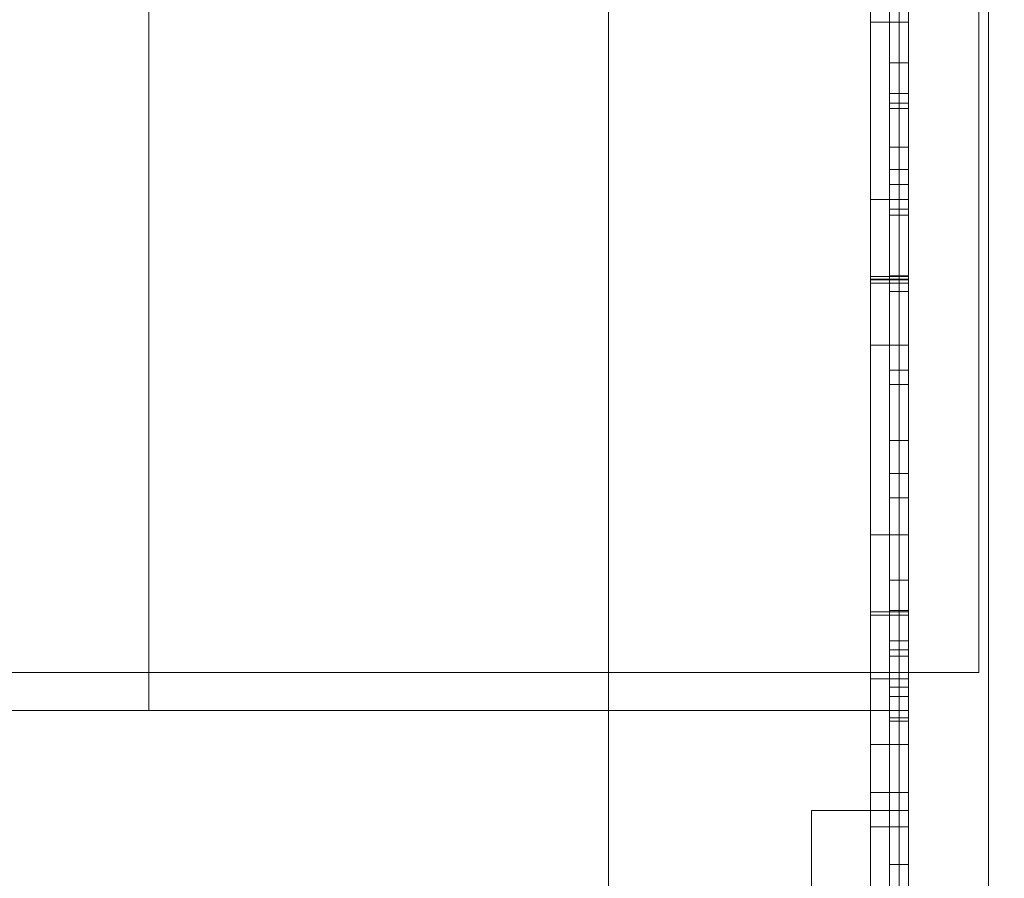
# Model space of a CAD drawing. Header units: inches. Extents: x 1 to 109, y 1 to 85.
# Tile 153 of 256: x 87.2737 to 87.3169, y 15.9326 to 15.9703. Entities that reach past the tile are written whole.
import ezdxf

# ---------------------------------------------------------------- set-up
doc = ezdxf.new("R2010")
doc.units = ezdxf.units.IN
doc.header["$MEASUREMENT"] = 0

msp = doc.modelspace()

# ---------------------------------------------------------------- linework, layer by layer
at = {"color": 7, "linetype": 'Continuous', "lineweight": 15, "ltscale": 5}
for p, q in [((87.316226, 21.519105), (87.316226, 15.477438)), ((87.312721, 17.831605), (87.312721, 14.831605)), ((87.316226, 15.477438), (87.316226, 16.537438)), ((87.312305, 15.458215), (87.312305, 16.395715)), ((87.312721, 15.458215), (87.312721, 16.395715)), ((87.312305, 15.454995), (87.312305, 16.392495)), ((87.312721, 15.454995), (87.312721, 16.392495)), ((87.299559, 15.926605), (87.299559, 16.319938)), ((87.316226, 16.319938), (87.316226, 15.926605)), ((87.315809, 16.308272), (87.315809, 15.941605)), ((87.312721, 15.564938), (87.312721, 16.064938)), ((87.279388, 16.056605), (87.279388, 15.939938)), ((87.312721, 15.939938), (87.312721, 16.056605)), ((87.312305, 16.055033), (87.312305, 15.809162)), ((87.312721, 16.055033), (87.312721, 15.809162)), ((87.312305, 16.053289), (87.312305, 15.812382)), ((87.312721, 16.053289), (87.312721, 15.812382)), ((87.311888, 16.052081), (87.311888, 15.927438)), ((87.312721, 16.052081), (87.312721, 15.927438)), ((87.311888, 15.927438), (87.311888, 16.048629)), ((87.312721, 15.927438), (87.312721, 16.048629)), ((87.311888, 16.002691), (87.311888, 15.968365)), ((87.312721, 16.002691), (87.312721, 15.968365)), ((87.311888, 15.964672), (87.311888, 15.999081)), ((87.312721, 15.964672), (87.312721, 15.999081)), ((87.311888, 15.981605), (87.311888, 15.958331)), ((87.312721, 15.981605), (87.312721, 15.958331)), ((87.311888, 15.954879), (87.311888, 15.973272)), ((87.312721, 15.954879), (87.312721, 15.973272)), ((87.311055, 15.97016), (87.312721, 15.97016)), ((87.311055, 15.96237), (87.311055, 15.97016)), ((87.312721, 15.96237), (87.312721, 15.97016)), ((87.311888, 15.968365), (87.312721, 15.968365)), ((87.311888, 15.968365), (87.311888, 15.963691)), ((87.312721, 15.968365), (87.312721, 15.963691)), ((87.311888, 15.967029), (87.311888, 15.961948)), ((87.311888, 15.942991), (87.311888, 15.967029)), ((87.311888, 15.967029), (87.312721, 15.967029)), ((87.312721, 15.967029), (87.312721, 15.961948)), ((87.312721, 15.942991), (87.312721, 15.967029)), ((87.311888, 15.966605), (87.311888, 15.863272)), ((87.311888, 15.966605), (87.312721, 15.966605)), ((87.311888, 15.966362), (87.312721, 15.966362)), ((87.311888, 15.944326), (87.311888, 15.966362)), ((87.312721, 15.863272), (87.312721, 15.966605)), ((87.312721, 15.944326), (87.312721, 15.966362)), ((87.311888, 15.964672), (87.312721, 15.964672)), ((87.311888, 15.963691), (87.311888, 15.964672)), ((87.312721, 15.963691), (87.312721, 15.964672)), ((87.311888, 15.963691), (87.312721, 15.963691)), ((87.311888, 15.963023), (87.312721, 15.963023)), ((87.311888, 15.963023), (87.311888, 15.959017)), ((87.312721, 15.963023), (87.312721, 15.959017)), ((87.311055, 15.96237), (87.312721, 15.96237)), ((87.311888, 15.961948), (87.311888, 15.954249)), ((87.311888, 15.961948), (87.312721, 15.961948)), ((87.311888, 15.961688), (87.312721, 15.961688)), ((87.311888, 15.961688), (87.311888, 15.944326)), ((87.312721, 15.961948), (87.312721, 15.954249)), ((87.312721, 15.961688), (87.312721, 15.944326)), ((87.311888, 15.959017), (87.312721, 15.959017)), ((87.311055, 15.958996), (87.312721, 15.958996)), ((87.311055, 15.958874), (87.312721, 15.958874)), ((87.311055, 15.958839), (87.312721, 15.958839)), ((87.311055, 15.958692), (87.312721, 15.958692)), ((87.311888, 15.958331), (87.312721, 15.958331)), ((87.311888, 15.958331), (87.311888, 15.927438)), ((87.312721, 15.958331), (87.312721, 15.927438)), ((87.311055, 15.955971), (87.311055, 15.94765)), ((87.311055, 15.938443), (87.311055, 15.955971)), ((87.311055, 15.955971), (87.312721, 15.955971)), ((87.312721, 15.938443), (87.312721, 15.955971)), ((87.312721, 15.955971), (87.312721, 15.94765)), ((87.311888, 15.927438), (87.311888, 15.954879)), ((87.311888, 15.954879), (87.312721, 15.954879)), ((87.312721, 15.927438), (87.312721, 15.954879)), ((87.311888, 15.954249), (87.311888, 15.930638)), ((87.311888, 15.954249), (87.312721, 15.954249)), ((87.312721, 15.954249), (87.312721, 15.930638)), ((87.311888, 15.951786), (87.311888, 15.942605)), ((87.311888, 15.933173), (87.311888, 15.951786)), ((87.311888, 15.951786), (87.312721, 15.951786)), ((87.312721, 15.951786), (87.312721, 15.942605)), ((87.312721, 15.933173), (87.312721, 15.951786)), ((87.311888, 15.950336), (87.312721, 15.950336)), ((87.311888, 15.950336), (87.311888, 15.949272)), ((87.311888, 15.945662), (87.311888, 15.950336)), ((87.312721, 15.950336), (87.312721, 15.949272)), ((87.312721, 15.945662), (87.312721, 15.950336)), ((87.311888, 15.949272), (87.312721, 15.949272)), ((87.311888, 15.949272), (87.311888, 15.914946)), ((87.312721, 15.949272), (87.312721, 15.914946)), ((87.311055, 15.94765), (87.311055, 15.944277)), ((87.311055, 15.94765), (87.312721, 15.94765)), ((87.312721, 15.94765), (87.312721, 15.944277)), ((87.311888, 15.945662), (87.312721, 15.945662)), ((87.311888, 15.911253), (87.311888, 15.945662)), ((87.312721, 15.911253), (87.312721, 15.945662)), ((87.311888, 15.944326), (87.312721, 15.944326)), ((87.311055, 15.944277), (87.311055, 15.925366)), ((87.311055, 15.944277), (87.312721, 15.944277)), ((87.311055, 15.944128), (87.312721, 15.944128)), ((87.312721, 15.944277), (87.312721, 15.925366)), ((87.311888, 15.942323), (87.311888, 15.942991)), ((87.311888, 15.942991), (87.312721, 15.942991)), ((87.311888, 15.942605), (87.311888, 15.933173)), ((87.311888, 15.942605), (87.312721, 15.942605)), ((87.312721, 15.942323), (87.312721, 15.942991)), ((87.312721, 15.942605), (87.312721, 15.933173)), ((87.311888, 15.917617), (87.311888, 15.942323)), ((87.311888, 15.942323), (87.312721, 15.942323)), ((87.312721, 15.917617), (87.312721, 15.942323)), ((87.315809, 15.941605), (86.949142, 15.941605)), ((87.311055, 15.941329), (87.311055, 15.934826)), ((87.311055, 15.928322), (87.311055, 15.941329)), ((87.311055, 15.941329), (87.312721, 15.941329)), ((87.312721, 15.928322), (87.312721, 15.941329)), ((87.312721, 15.941329), (87.312721, 15.934826)), ((87.311888, 15.940967), (87.312721, 15.940967)), ((87.311888, 15.94056), (87.312721, 15.94056)), ((87.312721, 15.939938), (87.187721, 15.939938)), ((87.271055, 15.939938), (87.279388, 15.939938)), ((87.279388, 15.939938), (87.312721, 15.939938)), ((87.311888, 15.939621), (87.312721, 15.939621)), ((87.312721, 15.939938), (87.312721, 15.889938)), ((87.311888, 15.939465), (87.312721, 15.939465)), ((87.311055, 15.931218), (87.311055, 15.938443)), ((87.311055, 15.938443), (87.312721, 15.938443)), ((87.312721, 15.931218), (87.312721, 15.938443)), ((87.311055, 15.936338), (87.312721, 15.936338)), ((87.308456, 15.935547), (87.312721, 15.935547)), ((87.308456, 15.926434), (87.308456, 15.935547)), ((87.312721, 15.926434), (87.312721, 15.935547)), ((87.311055, 15.934826), (87.311055, 15.928322)), ((87.311055, 15.934826), (87.312721, 15.934826)), ((87.312721, 15.934826), (87.312721, 15.928322)), ((87.311888, 15.933173), (87.312721, 15.933173))]:
    msp.add_line(p, q, dxfattribs=at)
at = {"color": 7, "linetype": 'Continuous', "lineweight": 15, "ltscale": 25}
for radius, start, end in [(0.989583, 183.137758, 356.862242), (0.989583, 183.137758, 356.862242), (0.98375, 183.156383, 356.843617), (0.98375, 183.156383, 356.843617)]:
    msp.add_arc((87.153559, 16.664772), radius, start, end, dxfattribs=at)
at = {"color": 7, "linetype": 'Continuous', "lineweight": 15, "ltscale": 5}
for points, knots in [([(87.311055, 15.958996), (87.311055, 15.959271), (87.311055, 15.959822), (87.311055, 15.960649), (87.311055, 15.961472), (87.311055, 15.962294), (87.311055, 15.96311), (87.311055, 15.963921), (87.311055, 15.964728), (87.311055, 15.96554), (87.311055, 15.966354), (87.311055, 15.967173), (87.311055, 15.967984), (87.311055, 15.96878), (87.311055, 15.969566), (87.311055, 15.97034), (87.311055, 15.971095), (87.311055, 15.971838), (87.311055, 15.972568), (87.311055, 15.973275), (87.311055, 15.973963), (87.311055, 15.974622), (87.311055, 15.975251), (87.311055, 15.975848), (87.311055, 15.976423), (87.311055, 15.976976), (87.311055, 15.977335), (87.311055, 15.977515)], [0, 0, 0, 0, 0.0392029, 0.0783941, 0.117597, 0.1568028, 0.195997, 0.2351967, 0.2744046, 0.3135984, 0.3546629, 0.3957377, 0.4367984, 0.4778627, 0.5189372, 0.5599998, 0.6010625, 0.642137, 0.6832001, 0.7242644, 0.7653354, 0.8064003, 0.8451207, 0.8838417, 0.9225637, 0.9612796, 1, 1, 1, 1]), ([(87.311055, 15.977341), (87.311055, 15.977117), (87.311055, 15.976668), (87.311055, 15.975989), (87.311055, 15.975297), (87.311055, 15.974586), (87.311055, 15.973859), (87.311055, 15.973121), (87.311055, 15.972388), (87.311055, 15.971657), (87.311055, 15.970931), (87.311055, 15.97019), (87.311055, 15.969434), (87.311055, 15.96866), (87.311055, 15.96787), (87.311055, 15.967066), (87.311055, 15.96625), (87.311055, 15.965425), (87.311055, 15.96459), (87.311055, 15.963749), (87.311055, 15.962919), (87.311055, 15.962101), (87.311055, 15.961296), (87.311055, 15.96049), (87.311055, 15.959682), (87.311055, 15.959144), (87.311055, 15.958874)], [0, 0, 0, 0, 0.044798, 0.089597, 0.134398, 0.179194, 0.223995, 0.268796, 0.313595, 0.354662, 0.395728, 0.436798, 0.477864, 0.518931, 0.559999, 0.601066, 0.642133, 0.683201, 0.724266, 0.765335, 0.806402, 0.845118, 0.883843, 0.922564, 0.961277, 1, 1, 1, 1]), ([(87.312721, 15.958996), (87.312721, 15.959271), (87.312721, 15.959822), (87.312721, 15.960649), (87.312721, 15.961472), (87.312721, 15.962294), (87.312721, 15.96311), (87.312721, 15.963921), (87.312721, 15.964728), (87.312721, 15.96554), (87.312721, 15.966354), (87.312721, 15.967173), (87.312721, 15.967984), (87.312721, 15.96878), (87.312721, 15.969566), (87.312721, 15.97034), (87.312721, 15.971095), (87.312721, 15.971838), (87.312721, 15.972568), (87.312721, 15.973275), (87.312721, 15.973963), (87.312721, 15.974622), (87.312721, 15.975251), (87.312721, 15.975848), (87.312721, 15.976423), (87.312721, 15.976976), (87.312721, 15.977335), (87.312721, 15.977515)], [0, 0, 0, 0, 0.0392029, 0.0783941, 0.117597, 0.1568028, 0.195997, 0.2351967, 0.2744046, 0.3135984, 0.3546629, 0.3957377, 0.4367984, 0.4778627, 0.5189372, 0.5599998, 0.6010625, 0.642137, 0.6832001, 0.7242644, 0.7653354, 0.8064003, 0.8451207, 0.8838417, 0.9225637, 0.9612796, 1, 1, 1, 1]), ([(87.312721, 15.977341), (87.312721, 15.977117), (87.312721, 15.976668), (87.312721, 15.975989), (87.312721, 15.975297), (87.312721, 15.974586), (87.312721, 15.973859), (87.312721, 15.973121), (87.312721, 15.972388), (87.312721, 15.971657), (87.312721, 15.970931), (87.312721, 15.97019), (87.312721, 15.969434), (87.312721, 15.96866), (87.312721, 15.96787), (87.312721, 15.967066), (87.312721, 15.96625), (87.312721, 15.965425), (87.312721, 15.96459), (87.312721, 15.963749), (87.312721, 15.962919), (87.312721, 15.962101), (87.312721, 15.961296), (87.312721, 15.96049), (87.312721, 15.959682), (87.312721, 15.959144), (87.312721, 15.958874)], [0, 0, 0, 0, 0.044798, 0.089597, 0.134398, 0.179194, 0.223995, 0.268796, 0.313595, 0.354662, 0.395728, 0.436798, 0.477864, 0.518931, 0.559999, 0.601066, 0.642133, 0.683201, 0.724266, 0.765335, 0.806402, 0.845118, 0.883843, 0.922564, 0.961277, 1, 1, 1, 1]), ([(87.311055, 15.976585), (87.311055, 15.97636), (87.311055, 15.97591), (87.311055, 15.975236), (87.311055, 15.974564), (87.311055, 15.973895), (87.311055, 15.97323), (87.311055, 15.972572), (87.311055, 15.971939), (87.311055, 15.971334), (87.311055, 15.970756), (87.311055, 15.970189), (87.311055, 15.969634), (87.311055, 15.969093), (87.311055, 15.968565), (87.311055, 15.96805), (87.311055, 15.967555), (87.311055, 15.967078), (87.311055, 15.966613), (87.311055, 15.966166), (87.311055, 15.965752), (87.311055, 15.965367), (87.311055, 15.965012), (87.311055, 15.964681), (87.311055, 15.964376), (87.311055, 15.964105), (87.311055, 15.963866), (87.311055, 15.963661), (87.311055, 15.963482), (87.311055, 15.963325), (87.311055, 15.963189), (87.311055, 15.963066), (87.311055, 15.962946), (87.311055, 15.962836), (87.311055, 15.962736), (87.311055, 15.962645), (87.311055, 15.962557), (87.311055, 15.962485), (87.311055, 15.962431), (87.311055, 15.962398), (87.311055, 15.96238), (87.311055, 15.962373), (87.311055, 15.96237)], [0, 0, 0, 0, 0.025091, 0.050171, 0.07526, 0.100352, 0.125437, 0.150526, 0.175616, 0.198614, 0.221612, 0.244611, 0.267609, 0.290605, 0.313605, 0.336606, 0.359597, 0.382598, 0.405597, 0.428591, 0.45159, 0.473274, 0.494958, 0.516642, 0.538325, 0.560011, 0.579724, 0.599438, 0.619153, 0.638865, 0.65858, 0.678294, 0.698006, 0.725106, 0.752211, 0.779316, 0.806416, 0.845132, 0.883851, 0.922568, 0.961284, 1, 1, 1, 1]), ([(87.311055, 15.97016), (87.311055, 15.97016), (87.311055, 15.97016), (87.311055, 15.970181), (87.311055, 15.970214), (87.311055, 15.97025), (87.311055, 15.970319), (87.311055, 15.970411), (87.311055, 15.970497), (87.311055, 15.9706), (87.311055, 15.970732), (87.311055, 15.970882), (87.311055, 15.971045), (87.311055, 15.971217), (87.311055, 15.97141), (87.311055, 15.97163), (87.311055, 15.971872), (87.311055, 15.972143), (87.311055, 15.972433), (87.311055, 15.972741), (87.311055, 15.973063), (87.311055, 15.973395), (87.311055, 15.973738), (87.311055, 15.974095), (87.311055, 15.974466), (87.311055, 15.974849), (87.311055, 15.975237), (87.311055, 15.975627), (87.311055, 15.976019), (87.311055, 15.976281), (87.311055, 15.976411)], [0, 0, 0, 0, 0.052249, 0.104488, 0.156738, 0.208982, 0.261227, 0.313475, 0.347958, 0.382441, 0.41692, 0.451434, 0.478561, 0.505658, 0.532761, 0.559897, 0.59073, 0.621524, 0.652316, 0.683138, 0.71396, 0.744767, 0.775573, 0.806385, 0.838662, 0.87094, 0.90322, 0.935477, 0.967729, 1, 1, 1, 1]), ([(87.312721, 15.976585), (87.312721, 15.97636), (87.312721, 15.97591), (87.312721, 15.975236), (87.312721, 15.974564), (87.312721, 15.973895), (87.312721, 15.97323), (87.312721, 15.972572), (87.312721, 15.971939), (87.312721, 15.971334), (87.312721, 15.970756), (87.312721, 15.970189), (87.312721, 15.969634), (87.312721, 15.969093), (87.312721, 15.968565), (87.312721, 15.96805), (87.312721, 15.967555), (87.312721, 15.967078), (87.312721, 15.966613), (87.312721, 15.966166), (87.312721, 15.965752), (87.312721, 15.965367), (87.312721, 15.965012), (87.312721, 15.964681), (87.312721, 15.964376), (87.312721, 15.964105), (87.312721, 15.963866), (87.312721, 15.963661), (87.312721, 15.963482), (87.312721, 15.963325), (87.312721, 15.963189), (87.312721, 15.963066), (87.312721, 15.962946), (87.312721, 15.962836), (87.312721, 15.962736), (87.312721, 15.962645), (87.312721, 15.962557), (87.312721, 15.962485), (87.312721, 15.962431), (87.312721, 15.962398), (87.312721, 15.96238), (87.312721, 15.962373), (87.312721, 15.96237)], [0, 0, 0, 0, 0.025091, 0.050171, 0.07526, 0.100352, 0.125437, 0.150526, 0.175616, 0.198614, 0.221612, 0.244611, 0.267609, 0.290605, 0.313605, 0.336606, 0.359597, 0.382598, 0.405597, 0.428591, 0.45159, 0.473274, 0.494958, 0.516642, 0.538325, 0.560011, 0.579724, 0.599438, 0.619153, 0.638865, 0.65858, 0.678294, 0.698006, 0.725106, 0.752211, 0.779316, 0.806416, 0.845132, 0.883851, 0.922568, 0.961284, 1, 1, 1, 1]), ([(87.312721, 15.97016), (87.312721, 15.97016), (87.312721, 15.97016), (87.312721, 15.970181), (87.312721, 15.970214), (87.312721, 15.97025), (87.312721, 15.970319), (87.312721, 15.970411), (87.312721, 15.970497), (87.312721, 15.9706), (87.312721, 15.970732), (87.312721, 15.970882), (87.312721, 15.971045), (87.312721, 15.971217), (87.312721, 15.97141), (87.312721, 15.97163), (87.312721, 15.971872), (87.312721, 15.972143), (87.312721, 15.972433), (87.312721, 15.972741), (87.312721, 15.973063), (87.312721, 15.973395), (87.312721, 15.973738), (87.312721, 15.974095), (87.312721, 15.974466), (87.312721, 15.974849), (87.312721, 15.975237), (87.312721, 15.975627), (87.312721, 15.976019), (87.312721, 15.976281), (87.312721, 15.976411)], [0, 0, 0, 0, 0.052249, 0.104488, 0.156738, 0.208982, 0.261227, 0.313475, 0.347958, 0.382441, 0.41692, 0.451434, 0.478561, 0.505658, 0.532761, 0.559897, 0.59073, 0.621524, 0.652316, 0.683138, 0.71396, 0.744767, 0.775573, 0.806385, 0.838662, 0.87094, 0.90322, 0.935477, 0.967729, 1, 1, 1, 1]), ([(87.311055, 15.971803), (87.311055, 15.971621), (87.311055, 15.971258), (87.311055, 15.970705), (87.311055, 15.970136), (87.311055, 15.969547), (87.311055, 15.968937), (87.311055, 15.968319), (87.311055, 15.967695), (87.311055, 15.96707), (87.311055, 15.966431), (87.311055, 15.965778), (87.311055, 15.965108), (87.311055, 15.964424), (87.311055, 15.963728), (87.311055, 15.963021), (87.311055, 15.962306), (87.311055, 15.961586), (87.311055, 15.960865), (87.311055, 15.960142), (87.311055, 15.959417), (87.311055, 15.958934), (87.311055, 15.958692)], [0, 0, 0, 0, 0.052265, 0.104514, 0.156762, 0.209033, 0.261303, 0.313563, 0.36284, 0.412131, 0.461421, 0.510695, 0.559969, 0.609257, 0.658546, 0.707825, 0.757111, 0.80642, 0.854831, 0.903199, 0.951578, 1, 1, 1, 1]), ([(87.311055, 15.958839), (87.311055, 15.959062), (87.311055, 15.959506), (87.311055, 15.960172), (87.311055, 15.960836), (87.311055, 15.961497), (87.311055, 15.962153), (87.311055, 15.962803), (87.311055, 15.963429), (87.311055, 15.964028), (87.311055, 15.964602), (87.311055, 15.965165), (87.311055, 15.965719), (87.311055, 15.966258), (87.311055, 15.96684), (87.311055, 15.967471), (87.311055, 15.968138), (87.311055, 15.968788), (87.311055, 15.96942), (87.311055, 15.970032), (87.311055, 15.970636), (87.311055, 15.971226), (87.311055, 15.97161), (87.311055, 15.971803)], [0, 0, 0, 0, 0.044819, 0.089611, 0.13439, 0.179197, 0.224023, 0.268843, 0.31365, 0.354723, 0.395801, 0.43688, 0.477952, 0.519006, 0.560071, 0.615065, 0.670051, 0.725048, 0.780035, 0.835028, 0.890022, 0.945007, 1, 1, 1, 1]), ([(87.312721, 15.958839), (87.312721, 15.959062), (87.312721, 15.959506), (87.312721, 15.960172), (87.312721, 15.960836), (87.312721, 15.961497), (87.312721, 15.962153), (87.312721, 15.962803), (87.312721, 15.963429), (87.312721, 15.964028), (87.312721, 15.964602), (87.312721, 15.965165), (87.312721, 15.965719), (87.312721, 15.966258), (87.312721, 15.96684), (87.312721, 15.967471), (87.312721, 15.968138), (87.312721, 15.968788), (87.312721, 15.96942), (87.312721, 15.970032), (87.312721, 15.970636), (87.312721, 15.971226), (87.312721, 15.97161), (87.312721, 15.971803)], [0, 0, 0, 0, 0.044819, 0.089611, 0.13439, 0.179197, 0.224023, 0.268843, 0.31365, 0.354723, 0.395801, 0.43688, 0.477952, 0.519006, 0.560071, 0.615065, 0.670051, 0.725048, 0.780035, 0.835028, 0.890022, 0.945007, 1, 1, 1, 1]), ([(87.312721, 15.971803), (87.312721, 15.971621), (87.312721, 15.971258), (87.312721, 15.970705), (87.312721, 15.970136), (87.312721, 15.969547), (87.312721, 15.968937), (87.312721, 15.968319), (87.312721, 15.967695), (87.312721, 15.96707), (87.312721, 15.966431), (87.312721, 15.965778), (87.312721, 15.965108), (87.312721, 15.964424), (87.312721, 15.963728), (87.312721, 15.963021), (87.312721, 15.962306), (87.312721, 15.961586), (87.312721, 15.960865), (87.312721, 15.960142), (87.312721, 15.959417), (87.312721, 15.958934), (87.312721, 15.958692)], [0, 0, 0, 0, 0.052265, 0.104514, 0.156762, 0.209033, 0.261303, 0.313563, 0.36284, 0.412131, 0.461421, 0.510695, 0.559969, 0.609257, 0.658546, 0.707825, 0.757111, 0.80642, 0.854831, 0.903199, 0.951578, 1, 1, 1, 1]), ([(87.311888, 15.966362), (87.311888, 15.966353), (87.311888, 15.966335), (87.311888, 15.966295), (87.311888, 15.96623), (87.311888, 15.966127), (87.311888, 15.96599), (87.311888, 15.965818), (87.311888, 15.96562), (87.311888, 15.965396), (87.311888, 15.965149), (87.311888, 15.964871), (87.311888, 15.96456), (87.311888, 15.964214), (87.311888, 15.963835), (87.311888, 15.963421), (87.311888, 15.962973), (87.311888, 15.962489), (87.311888, 15.961969), (87.311888, 15.961415), (87.311888, 15.960842), (87.311888, 15.960253), (87.311888, 15.959651), (87.311888, 15.959021), (87.311888, 15.958364), (87.311888, 15.957669), (87.311888, 15.956937), (87.311888, 15.956166), (87.311888, 15.955371), (87.311888, 15.954553), (87.311888, 15.953713), (87.311888, 15.952869), (87.311888, 15.952025), (87.311888, 15.951184), (87.311888, 15.950331), (87.311888, 15.949467), (87.311888, 15.948559), (87.311888, 15.947609), (87.311888, 15.946615), (87.311888, 15.945615), (87.311888, 15.944609), (87.311888, 15.9436), (87.311888, 15.942588), (87.311888, 15.941574), (87.311888, 15.940898), (87.311888, 15.94056)], [0, 0, 0, 0, 0.0250892, 0.0501701, 0.0752453, 0.1003285, 0.1254188, 0.1505091, 0.1755953, 0.1985901, 0.2215876, 0.2445854, 0.2675816, 0.2905785, 0.313577, 0.336578, 0.3595796, 0.3825771, 0.4055718, 0.4285702, 0.4515732, 0.473261, 0.4949441, 0.516625, 0.5383088, 0.5599962, 0.5829983, 0.6059972, 0.6289943, 0.6519938, 0.6749944, 0.6979934, 0.719678, 0.7413635, 0.7630486, 0.784733, 0.806416, 0.8306137, 0.8548142, 0.8790184, 0.9032216, 0.9274177, 0.9516052, 0.9757982, 1, 1, 1, 1]), ([(87.312721, 15.966362), (87.312721, 15.966353), (87.312721, 15.966335), (87.312721, 15.966295), (87.312721, 15.96623), (87.312721, 15.966127), (87.312721, 15.96599), (87.312721, 15.965818), (87.312721, 15.96562), (87.312721, 15.965396), (87.312721, 15.965149), (87.312721, 15.964871), (87.312721, 15.96456), (87.312721, 15.964214), (87.312721, 15.963835), (87.312721, 15.963421), (87.312721, 15.962973), (87.312721, 15.962489), (87.312721, 15.961969), (87.312721, 15.961415), (87.312721, 15.960842), (87.312721, 15.960253), (87.312721, 15.959651), (87.312721, 15.959021), (87.312721, 15.958364), (87.312721, 15.957669), (87.312721, 15.956937), (87.312721, 15.956166), (87.312721, 15.955371), (87.312721, 15.954553), (87.312721, 15.953713), (87.312721, 15.952869), (87.312721, 15.952025), (87.312721, 15.951184), (87.312721, 15.950331), (87.312721, 15.949467), (87.312721, 15.948559), (87.312721, 15.947609), (87.312721, 15.946615), (87.312721, 15.945615), (87.312721, 15.944609), (87.312721, 15.9436), (87.312721, 15.942588), (87.312721, 15.941574), (87.312721, 15.940898), (87.312721, 15.94056)], [0, 0, 0, 0, 0.0250892, 0.0501701, 0.0752453, 0.1003285, 0.1254188, 0.1505091, 0.1755953, 0.1985901, 0.2215876, 0.2445854, 0.2675816, 0.2905785, 0.313577, 0.336578, 0.3595796, 0.3825771, 0.4055718, 0.4285702, 0.4515732, 0.473261, 0.4949441, 0.516625, 0.5383088, 0.5599962, 0.5829983, 0.6059972, 0.6289943, 0.6519938, 0.6749944, 0.6979934, 0.719678, 0.7413635, 0.7630486, 0.784733, 0.806416, 0.8306137, 0.8548142, 0.8790184, 0.9032216, 0.9274177, 0.9516052, 0.9757982, 1, 1, 1, 1]), ([(87.311888, 15.939621), (87.311888, 15.940013), (87.311888, 15.940797), (87.311888, 15.941972), (87.311888, 15.943144), (87.311888, 15.944312), (87.311888, 15.945474), (87.311888, 15.946627), (87.311888, 15.947737), (87.311888, 15.948806), (87.311888, 15.949834), (87.311888, 15.950849), (87.311888, 15.951846), (87.311888, 15.95283), (87.311888, 15.953798), (87.311888, 15.954749), (87.311888, 15.95568), (87.311888, 15.956592), (87.311888, 15.957485), (87.311888, 15.958363), (87.311888, 15.959271), (87.311888, 15.960202), (87.311888, 15.961169), (87.311888, 15.962109), (87.311888, 15.962718), (87.311888, 15.963023)], [0, 0, 0, 0, 0.044801, 0.089596, 0.134398, 0.179197, 0.223999, 0.268797, 0.313598, 0.354664, 0.395733, 0.436798, 0.477867, 0.518934, 0.560001, 0.601068, 0.642136, 0.683202, 0.72427, 0.765339, 0.806402, 0.854803, 0.903207, 0.951598, 1, 1, 1, 1]), ([(87.312721, 15.939621), (87.312721, 15.940013), (87.312721, 15.940797), (87.312721, 15.941972), (87.312721, 15.943144), (87.312721, 15.944312), (87.312721, 15.945474), (87.312721, 15.946627), (87.312721, 15.947737), (87.312721, 15.948806), (87.312721, 15.949834), (87.312721, 15.950849), (87.312721, 15.951846), (87.312721, 15.95283), (87.312721, 15.953798), (87.312721, 15.954749), (87.312721, 15.95568), (87.312721, 15.956592), (87.312721, 15.957485), (87.312721, 15.958363), (87.312721, 15.959271), (87.312721, 15.960202), (87.312721, 15.961169), (87.312721, 15.962109), (87.312721, 15.962718), (87.312721, 15.963023)], [0, 0, 0, 0, 0.044801, 0.089596, 0.134398, 0.179197, 0.223999, 0.268797, 0.313598, 0.354664, 0.395733, 0.436798, 0.477867, 0.518934, 0.560001, 0.601068, 0.642136, 0.683202, 0.72427, 0.765339, 0.806402, 0.854803, 0.903207, 0.951598, 1, 1, 1, 1]), ([(87.311888, 15.940967), (87.311888, 15.941303), (87.311888, 15.941974), (87.311888, 15.942981), (87.311888, 15.943984), (87.311888, 15.944983), (87.311888, 15.945972), (87.311888, 15.946946), (87.311888, 15.947904), (87.311888, 15.948849), (87.311888, 15.949786), (87.311888, 15.950713), (87.311888, 15.951628), (87.311888, 15.952516), (87.311888, 15.953379), (87.311888, 15.954216), (87.311888, 15.955026), (87.311888, 15.955747), (87.311888, 15.956386), (87.311888, 15.956949), (87.311888, 15.957488), (87.311888, 15.958), (87.311888, 15.958481), (87.311888, 15.958933), (87.311888, 15.959353), (87.311888, 15.95974), (87.311888, 15.960096), (87.311888, 15.960422), (87.311888, 15.960718), (87.311888, 15.960981), (87.311888, 15.961209), (87.311888, 15.961399), (87.311888, 15.961552), (87.311888, 15.961642), (87.311888, 15.961688)], [0, 0, 0, 0, 0.035126, 0.070235, 0.105349, 0.140478, 0.175603, 0.210093, 0.244588, 0.279085, 0.313579, 0.348781, 0.383981, 0.419176, 0.454378, 0.489581, 0.524777, 0.559976, 0.587576, 0.615176, 0.642772, 0.670368, 0.697969, 0.725078, 0.752183, 0.779287, 0.806395, 0.834055, 0.861712, 0.889375, 0.91704, 0.94469, 0.972337, 1, 1, 1, 1]), ([(87.312721, 15.940967), (87.312721, 15.941303), (87.312721, 15.941974), (87.312721, 15.942981), (87.312721, 15.943984), (87.312721, 15.944983), (87.312721, 15.945972), (87.312721, 15.946946), (87.312721, 15.947904), (87.312721, 15.948849), (87.312721, 15.949786), (87.312721, 15.950713), (87.312721, 15.951628), (87.312721, 15.952516), (87.312721, 15.953379), (87.312721, 15.954216), (87.312721, 15.955026), (87.312721, 15.955747), (87.312721, 15.956386), (87.312721, 15.956949), (87.312721, 15.957488), (87.312721, 15.958), (87.312721, 15.958481), (87.312721, 15.958933), (87.312721, 15.959353), (87.312721, 15.95974), (87.312721, 15.960096), (87.312721, 15.960422), (87.312721, 15.960718), (87.312721, 15.960981), (87.312721, 15.961209), (87.312721, 15.961399), (87.312721, 15.961552), (87.312721, 15.961642), (87.312721, 15.961688)], [0, 0, 0, 0, 0.035126, 0.070235, 0.105349, 0.140478, 0.175603, 0.210093, 0.244588, 0.279085, 0.313579, 0.348781, 0.383981, 0.419176, 0.454378, 0.489581, 0.524777, 0.559976, 0.587576, 0.615176, 0.642772, 0.670368, 0.697969, 0.725078, 0.752183, 0.779287, 0.806395, 0.834055, 0.861712, 0.889375, 0.91704, 0.94469, 0.972337, 1, 1, 1, 1]), ([(87.311888, 15.959017), (87.311888, 15.958778), (87.311888, 15.958301), (87.311888, 15.957578), (87.311888, 15.956838), (87.311888, 15.956075), (87.311888, 15.95529), (87.311888, 15.954485), (87.311888, 15.953637), (87.311888, 15.952741), (87.311888, 15.951798), (87.311888, 15.950834), (87.311888, 15.949854), (87.311888, 15.948859), (87.311888, 15.94785), (87.311888, 15.946827), (87.311888, 15.945791), (87.311888, 15.944744), (87.311888, 15.943762), (87.311888, 15.942849), (87.311888, 15.942007), (87.311888, 15.941161), (87.311888, 15.940313), (87.311888, 15.939748), (87.311888, 15.939465)], [0, 0, 0, 0, 0.044811, 0.089603, 0.134376, 0.179162, 0.223969, 0.268786, 0.313597, 0.362876, 0.412147, 0.461422, 0.510707, 0.559997, 0.609278, 0.658548, 0.707816, 0.757103, 0.806417, 0.845153, 0.883856, 0.922542, 0.961256, 1, 1, 1, 1]), ([(87.312721, 15.959017), (87.312721, 15.958778), (87.312721, 15.958301), (87.312721, 15.957578), (87.312721, 15.956838), (87.312721, 15.956075), (87.312721, 15.95529), (87.312721, 15.954485), (87.312721, 15.953637), (87.312721, 15.952741), (87.312721, 15.951798), (87.312721, 15.950834), (87.312721, 15.949854), (87.312721, 15.948859), (87.312721, 15.94785), (87.312721, 15.946827), (87.312721, 15.945791), (87.312721, 15.944744), (87.312721, 15.943762), (87.312721, 15.942849), (87.312721, 15.942007), (87.312721, 15.941161), (87.312721, 15.940313), (87.312721, 15.939748), (87.312721, 15.939465)], [0, 0, 0, 0, 0.044811, 0.089603, 0.134376, 0.179162, 0.223969, 0.268786, 0.313597, 0.362876, 0.412147, 0.461422, 0.510707, 0.559997, 0.609278, 0.658548, 0.707816, 0.757103, 0.806417, 0.845153, 0.883856, 0.922542, 0.961256, 1, 1, 1, 1]), ([(87.311055, 15.936338), (87.311055, 15.936342), (87.311055, 15.93635), (87.311055, 15.936386), (87.311055, 15.936465), (87.311055, 15.936568), (87.311055, 15.936697), (87.311055, 15.93687), (87.311055, 15.937073), (87.311055, 15.937295), (87.311055, 15.937539), (87.311055, 15.937815), (87.311055, 15.938123), (87.311055, 15.938461), (87.311055, 15.938826), (87.311055, 15.939217), (87.311055, 15.939637), (87.311055, 15.940087), (87.311055, 15.940566), (87.311055, 15.941068), (87.311055, 15.941584), (87.311055, 15.942116), (87.311055, 15.942659), (87.311055, 15.943222), (87.311055, 15.943803), (87.311055, 15.944416), (87.311055, 15.945057), (87.311055, 15.945726), (87.311055, 15.946413), (87.311055, 15.947115), (87.311055, 15.947832), (87.311055, 15.948547), (87.311055, 15.949259), (87.311055, 15.949968), (87.311055, 15.950688), (87.311055, 15.951418), (87.311055, 15.952156), (87.311055, 15.952902), (87.311055, 15.953657), (87.311055, 15.954417), (87.311055, 15.955181), (87.311055, 15.955946), (87.311055, 15.956709), (87.311055, 15.95747), (87.311055, 15.958233), (87.311055, 15.958741), (87.311055, 15.958996)], [0, 0, 0, 0, 0.025092, 0.05017, 0.075256, 0.100352, 0.125437, 0.15052, 0.175612, 0.19861, 0.221605, 0.244604, 0.267601, 0.290599, 0.313597, 0.336594, 0.359592, 0.382589, 0.405586, 0.428586, 0.451583, 0.473265, 0.49495, 0.516635, 0.538317, 0.559999, 0.582998, 0.605995, 0.628991, 0.651989, 0.674987, 0.697983, 0.719667, 0.74135, 0.763032, 0.784716, 0.806402, 0.828085, 0.849766, 0.871451, 0.893136, 0.914818, 0.936115, 0.957411, 0.978704, 1, 1, 1, 1]), ([(87.311055, 15.958874), (87.311055, 15.958573), (87.311055, 15.95797), (87.311055, 15.957067), (87.311055, 15.956164), (87.311055, 15.955265), (87.311055, 15.954371), (87.311055, 15.953481), (87.311055, 15.952624), (87.311055, 15.951799), (87.311055, 15.951008), (87.311055, 15.950226), (87.311055, 15.949455), (87.311055, 15.948698), (87.311055, 15.947954), (87.311055, 15.947226), (87.311055, 15.946515), (87.311055, 15.945821), (87.311055, 15.945147), (87.311055, 15.944492), (87.311055, 15.94387), (87.311055, 15.943279), (87.311055, 15.942719), (87.311055, 15.942178), (87.311055, 15.941657), (87.311055, 15.941147), (87.311055, 15.940648), (87.311055, 15.940165), (87.311055, 15.939712), (87.311055, 15.93929), (87.311055, 15.938898), (87.311055, 15.938539), (87.311055, 15.938213), (87.311055, 15.937918), (87.311055, 15.937649), (87.311055, 15.937407), (87.311055, 15.937172), (87.311055, 15.936955), (87.311055, 15.936761), (87.311055, 15.936602), (87.311055, 15.93649), (87.311055, 15.936419), (87.311055, 15.936378), (87.311055, 15.936354), (87.311055, 15.936343), (87.311055, 15.936338)], [0, 0, 0, 0, 0.02509, 0.05017, 0.075245, 0.100331, 0.125424, 0.150516, 0.175604, 0.1986, 0.221597, 0.244596, 0.267595, 0.290594, 0.313592, 0.336591, 0.35959, 0.382589, 0.405587, 0.428586, 0.451585, 0.473269, 0.494953, 0.516635, 0.538318, 0.560004, 0.583006, 0.606005, 0.628999, 0.651996, 0.674998, 0.697999, 0.719682, 0.741364, 0.763048, 0.784733, 0.806415, 0.833515, 0.860621, 0.887732, 0.914837, 0.936124, 0.957408, 0.9787, 1, 1, 1, 1]), ([(87.311055, 15.944128), (87.311055, 15.944131), (87.311055, 15.944136), (87.311055, 15.944166), (87.311055, 15.94423), (87.311055, 15.944318), (87.311055, 15.944435), (87.311055, 15.944581), (87.311055, 15.944749), (87.311055, 15.944935), (87.311055, 15.945146), (87.311055, 15.945392), (87.311055, 15.945664), (87.311055, 15.945958), (87.311055, 15.946286), (87.311055, 15.94664), (87.311055, 15.947014), (87.311055, 15.94741), (87.311055, 15.947827), (87.311055, 15.948266), (87.311055, 15.948732), (87.311055, 15.949218), (87.311055, 15.949726), (87.311055, 15.950257), (87.311055, 15.950803), (87.311055, 15.951363), (87.311055, 15.951938), (87.311055, 15.952519), (87.311055, 15.953108), (87.311055, 15.95371), (87.311055, 15.954326), (87.311055, 15.954953), (87.311055, 15.955589), (87.311055, 15.956233), (87.311055, 15.956882), (87.311055, 15.957532), (87.311055, 15.958185), (87.311055, 15.958621), (87.311055, 15.958839)], [0, 0, 0, 0, 0.029271, 0.058533, 0.087805, 0.117076, 0.146343, 0.175612, 0.203207, 0.230807, 0.258403, 0.285996, 0.3136, 0.341195, 0.368789, 0.39639, 0.423985, 0.451581, 0.478688, 0.505791, 0.532894, 0.560003, 0.587596, 0.615192, 0.642794, 0.670386, 0.697982, 0.725092, 0.752192, 0.779298, 0.806401, 0.83406, 0.86172, 0.889367, 0.917032, 0.944694, 0.972337, 1, 1, 1, 1]), ([(87.311055, 15.958692), (87.311055, 15.958465), (87.311055, 15.958011), (87.311055, 15.95733), (87.311055, 15.956652), (87.311055, 15.955978), (87.311055, 15.955309), (87.311055, 15.954661), (87.311055, 15.954033), (87.311055, 15.953427), (87.311055, 15.952831), (87.311055, 15.952248), (87.311055, 15.951679), (87.311055, 15.951125), (87.311055, 15.950587), (87.311055, 15.950065), (87.311055, 15.94956), (87.311055, 15.949077), (87.311055, 15.948615), (87.311055, 15.948172), (87.311055, 15.947747), (87.311055, 15.947322), (87.311055, 15.946901), (87.311055, 15.946491), (87.311055, 15.946113), (87.311055, 15.945768), (87.311055, 15.945453), (87.311055, 15.945172), (87.311055, 15.944925), (87.311055, 15.944719), (87.311055, 15.94455), (87.311055, 15.944415), (87.311055, 15.944308), (87.311055, 15.944228), (87.311055, 15.944175), (87.311055, 15.944146), (87.311055, 15.944134), (87.311055, 15.944128)], [0, 0, 0, 0, 0.029272, 0.058529, 0.087791, 0.117067, 0.14634, 0.175609, 0.203207, 0.230806, 0.258403, 0.286002, 0.313601, 0.341199, 0.368797, 0.396396, 0.423993, 0.451589, 0.478694, 0.505799, 0.532902, 0.560005, 0.590808, 0.621606, 0.652405, 0.683208, 0.71401, 0.744809, 0.775609, 0.80641, 0.834067, 0.861725, 0.889387, 0.917046, 0.944694, 0.972342, 1, 1, 1, 1]), ([(87.312721, 15.936338), (87.312721, 15.936342), (87.312721, 15.93635), (87.312721, 15.936386), (87.312721, 15.936465), (87.312721, 15.936568), (87.312721, 15.936697), (87.312721, 15.93687), (87.312721, 15.937073), (87.312721, 15.937295), (87.312721, 15.937539), (87.312721, 15.937815), (87.312721, 15.938123), (87.312721, 15.938461), (87.312721, 15.938826), (87.312721, 15.939217), (87.312721, 15.939637), (87.312721, 15.940087), (87.312721, 15.940566), (87.312721, 15.941068), (87.312721, 15.941584), (87.312721, 15.942116), (87.312721, 15.942659), (87.312721, 15.943222), (87.312721, 15.943803), (87.312721, 15.944416), (87.312721, 15.945057), (87.312721, 15.945726), (87.312721, 15.946413), (87.312721, 15.947115), (87.312721, 15.947832), (87.312721, 15.948547), (87.312721, 15.949259), (87.312721, 15.949968), (87.312721, 15.950688), (87.312721, 15.951418), (87.312721, 15.952156), (87.312721, 15.952902), (87.312721, 15.953657), (87.312721, 15.954417), (87.312721, 15.955181), (87.312721, 15.955946), (87.312721, 15.956709), (87.312721, 15.95747), (87.312721, 15.958233), (87.312721, 15.958741), (87.312721, 15.958996)], [0, 0, 0, 0, 0.025092, 0.05017, 0.075256, 0.100352, 0.125437, 0.15052, 0.175612, 0.19861, 0.221605, 0.244604, 0.267601, 0.290599, 0.313597, 0.336594, 0.359592, 0.382589, 0.405586, 0.428586, 0.451583, 0.473265, 0.49495, 0.516635, 0.538317, 0.559999, 0.582998, 0.605995, 0.628991, 0.651989, 0.674987, 0.697983, 0.719667, 0.74135, 0.763032, 0.784716, 0.806402, 0.828085, 0.849766, 0.871451, 0.893136, 0.914818, 0.936115, 0.957411, 0.978704, 1, 1, 1, 1]), ([(87.312721, 15.958874), (87.312721, 15.958573), (87.312721, 15.95797), (87.312721, 15.957067), (87.312721, 15.956164), (87.312721, 15.955265), (87.312721, 15.954371), (87.312721, 15.953481), (87.312721, 15.952624), (87.312721, 15.951799), (87.312721, 15.951008), (87.312721, 15.950226), (87.312721, 15.949455), (87.312721, 15.948698), (87.312721, 15.947954), (87.312721, 15.947226), (87.312721, 15.946515), (87.312721, 15.945821), (87.312721, 15.945147), (87.312721, 15.944492), (87.312721, 15.94387), (87.312721, 15.943279), (87.312721, 15.942719), (87.312721, 15.942178), (87.312721, 15.941657), (87.312721, 15.941147), (87.312721, 15.940648), (87.312721, 15.940165), (87.312721, 15.939712), (87.312721, 15.93929), (87.312721, 15.938898), (87.312721, 15.938539), (87.312721, 15.938213), (87.312721, 15.937918), (87.312721, 15.937649), (87.312721, 15.937407), (87.312721, 15.937172), (87.312721, 15.936955), (87.312721, 15.936761), (87.312721, 15.936602), (87.312721, 15.93649), (87.312721, 15.936419), (87.312721, 15.936378), (87.312721, 15.936354), (87.312721, 15.936343), (87.312721, 15.936338)], [0, 0, 0, 0, 0.02509, 0.05017, 0.075245, 0.100331, 0.125424, 0.150516, 0.175604, 0.1986, 0.221597, 0.244596, 0.267595, 0.290594, 0.313592, 0.336591, 0.35959, 0.382589, 0.405587, 0.428586, 0.451585, 0.473269, 0.494953, 0.516635, 0.538318, 0.560004, 0.583006, 0.606005, 0.628999, 0.651996, 0.674998, 0.697999, 0.719682, 0.741364, 0.763048, 0.784733, 0.806415, 0.833515, 0.860621, 0.887732, 0.914837, 0.936124, 0.957408, 0.9787, 1, 1, 1, 1]), ([(87.312721, 15.944128), (87.312721, 15.944131), (87.312721, 15.944136), (87.312721, 15.944166), (87.312721, 15.94423), (87.312721, 15.944318), (87.312721, 15.944435), (87.312721, 15.944581), (87.312721, 15.944749), (87.312721, 15.944935), (87.312721, 15.945146), (87.312721, 15.945392), (87.312721, 15.945664), (87.312721, 15.945958), (87.312721, 15.946286), (87.312721, 15.94664), (87.312721, 15.947014), (87.312721, 15.94741), (87.312721, 15.947827), (87.312721, 15.948266), (87.312721, 15.948732), (87.312721, 15.949218), (87.312721, 15.949726), (87.312721, 15.950257), (87.312721, 15.950803), (87.312721, 15.951363), (87.312721, 15.951938), (87.312721, 15.952519), (87.312721, 15.953108), (87.312721, 15.95371), (87.312721, 15.954326), (87.312721, 15.954953), (87.312721, 15.955589), (87.312721, 15.956233), (87.312721, 15.956882), (87.312721, 15.957532), (87.312721, 15.958185), (87.312721, 15.958621), (87.312721, 15.958839)], [0, 0, 0, 0, 0.029271, 0.058533, 0.087805, 0.117076, 0.146343, 0.175612, 0.203207, 0.230807, 0.258403, 0.285996, 0.3136, 0.341195, 0.368789, 0.39639, 0.423985, 0.451581, 0.478688, 0.505791, 0.532894, 0.560003, 0.587596, 0.615192, 0.642794, 0.670386, 0.697982, 0.725092, 0.752192, 0.779298, 0.806401, 0.83406, 0.86172, 0.889367, 0.917032, 0.944694, 0.972337, 1, 1, 1, 1]), ([(87.312721, 15.958692), (87.312721, 15.958465), (87.312721, 15.958011), (87.312721, 15.95733), (87.312721, 15.956652), (87.312721, 15.955978), (87.312721, 15.955309), (87.312721, 15.954661), (87.312721, 15.954033), (87.312721, 15.953427), (87.312721, 15.952831), (87.312721, 15.952248), (87.312721, 15.951679), (87.312721, 15.951125), (87.312721, 15.950587), (87.312721, 15.950065), (87.312721, 15.94956), (87.312721, 15.949077), (87.312721, 15.948615), (87.312721, 15.948172), (87.312721, 15.947747), (87.312721, 15.947322), (87.312721, 15.946901), (87.312721, 15.946491), (87.312721, 15.946113), (87.312721, 15.945768), (87.312721, 15.945453), (87.312721, 15.945172), (87.312721, 15.944925), (87.312721, 15.944719), (87.312721, 15.94455), (87.312721, 15.944415), (87.312721, 15.944308), (87.312721, 15.944228), (87.312721, 15.944175), (87.312721, 15.944146), (87.312721, 15.944134), (87.312721, 15.944128)], [0, 0, 0, 0, 0.029272, 0.058529, 0.087791, 0.117067, 0.14634, 0.175609, 0.203207, 0.230806, 0.258403, 0.286002, 0.313601, 0.341199, 0.368797, 0.396396, 0.423993, 0.451589, 0.478694, 0.505799, 0.532902, 0.560005, 0.590808, 0.621606, 0.652405, 0.683208, 0.71401, 0.744809, 0.775609, 0.80641, 0.834067, 0.861725, 0.889387, 0.917046, 0.944694, 0.972342, 1, 1, 1, 1]), ([(87.311888, 15.916282), (87.311888, 15.916288), (87.311888, 15.9163), (87.311888, 15.91634), (87.311888, 15.916416), (87.311888, 15.91653), (87.311888, 15.916682), (87.311888, 15.916863), (87.311888, 15.917073), (87.311888, 15.91733), (87.311888, 15.917647), (87.311888, 15.918038), (87.311888, 15.918472), (87.311888, 15.918951), (87.311888, 15.919442), (87.311888, 15.919928), (87.311888, 15.920411), (87.311888, 15.920926), (87.311888, 15.921464), (87.311888, 15.922022), (87.311888, 15.922643), (87.311888, 15.923331), (87.311888, 15.924078), (87.311888, 15.924856), (87.311888, 15.92567), (87.311888, 15.926511), (87.311888, 15.92738), (87.311888, 15.92827), (87.311888, 15.92918), (87.311888, 15.9301), (87.311888, 15.931029), (87.311888, 15.931969), (87.311888, 15.932922), (87.311888, 15.933894), (87.311888, 15.93488), (87.311888, 15.935881), (87.311888, 15.936891), (87.311888, 15.937906), (87.311888, 15.938924), (87.311888, 15.939945), (87.311888, 15.940626), (87.311888, 15.940967)], [0, 0, 0, 0, 0.021952, 0.043901, 0.065856, 0.087809, 0.109762, 0.131715, 0.153667, 0.17562, 0.203216, 0.230813, 0.258411, 0.286005, 0.313603, 0.336604, 0.359598, 0.382594, 0.405597, 0.428595, 0.451588, 0.478694, 0.505801, 0.532901, 0.560007, 0.587604, 0.6152, 0.642797, 0.670392, 0.69799, 0.725094, 0.752197, 0.779301, 0.806403, 0.834063, 0.861719, 0.889371, 0.917034, 0.944693, 0.972339, 1, 1, 1, 1]), ([(87.312721, 15.916282), (87.312721, 15.916288), (87.312721, 15.9163), (87.312721, 15.91634), (87.312721, 15.916416), (87.312721, 15.91653), (87.312721, 15.916682), (87.312721, 15.916863), (87.312721, 15.917073), (87.312721, 15.91733), (87.312721, 15.917647), (87.312721, 15.918038), (87.312721, 15.918472), (87.312721, 15.918951), (87.312721, 15.919442), (87.312721, 15.919928), (87.312721, 15.920411), (87.312721, 15.920926), (87.312721, 15.921464), (87.312721, 15.922022), (87.312721, 15.922643), (87.312721, 15.923331), (87.312721, 15.924078), (87.312721, 15.924856), (87.312721, 15.92567), (87.312721, 15.926511), (87.312721, 15.92738), (87.312721, 15.92827), (87.312721, 15.92918), (87.312721, 15.9301), (87.312721, 15.931029), (87.312721, 15.931969), (87.312721, 15.932922), (87.312721, 15.933894), (87.312721, 15.93488), (87.312721, 15.935881), (87.312721, 15.936891), (87.312721, 15.937906), (87.312721, 15.938924), (87.312721, 15.939945), (87.312721, 15.940626), (87.312721, 15.940967)], [0, 0, 0, 0, 0.021952, 0.043901, 0.065856, 0.087809, 0.109762, 0.131715, 0.153667, 0.17562, 0.203216, 0.230813, 0.258411, 0.286005, 0.313603, 0.336604, 0.359598, 0.382594, 0.405597, 0.428595, 0.451588, 0.478694, 0.505801, 0.532901, 0.560007, 0.587604, 0.6152, 0.642797, 0.670392, 0.69799, 0.725094, 0.752197, 0.779301, 0.806403, 0.834063, 0.861719, 0.889371, 0.917034, 0.944693, 0.972339, 1, 1, 1, 1]), ([(87.311888, 15.94056), (87.311888, 15.94018), (87.311888, 15.939419), (87.311888, 15.938278), (87.311888, 15.93714), (87.311888, 15.936004), (87.311888, 15.934874), (87.311888, 15.93375), (87.311888, 15.932664), (87.311888, 15.931619), (87.311888, 15.930615), (87.311888, 15.929622), (87.311888, 15.928641), (87.311888, 15.927674), (87.311888, 15.926726), (87.311888, 15.925798), (87.311888, 15.924888), (87.311888, 15.923997), (87.311888, 15.923131), (87.311888, 15.92229), (87.311888, 15.921489), (87.311888, 15.920729), (87.311888, 15.920009), (87.311888, 15.919311), (87.311888, 15.918642), (87.311888, 15.918209), (87.311888, 15.917993)], [0, 0, 0, 0, 0.044801, 0.089594, 0.134396, 0.179198, 0.223993, 0.268795, 0.313596, 0.35466, 0.395729, 0.436795, 0.477863, 0.518929, 0.559997, 0.601064, 0.642131, 0.683199, 0.724264, 0.765333, 0.8064, 0.845119, 0.883842, 0.922564, 0.961278, 1, 1, 1, 1]), ([(87.312721, 15.94056), (87.312721, 15.94018), (87.312721, 15.939419), (87.312721, 15.938278), (87.312721, 15.93714), (87.312721, 15.936004), (87.312721, 15.934874), (87.312721, 15.93375), (87.312721, 15.932664), (87.312721, 15.931619), (87.312721, 15.930615), (87.312721, 15.929622), (87.312721, 15.928641), (87.312721, 15.927674), (87.312721, 15.926726), (87.312721, 15.925798), (87.312721, 15.924888), (87.312721, 15.923997), (87.312721, 15.923131), (87.312721, 15.92229), (87.312721, 15.921489), (87.312721, 15.920729), (87.312721, 15.920009), (87.312721, 15.919311), (87.312721, 15.918642), (87.312721, 15.918209), (87.312721, 15.917993)], [0, 0, 0, 0, 0.044801, 0.089594, 0.134396, 0.179198, 0.223993, 0.268795, 0.313596, 0.35466, 0.395729, 0.436795, 0.477863, 0.518929, 0.559997, 0.601064, 0.642131, 0.683199, 0.724264, 0.765333, 0.8064, 0.845119, 0.883842, 0.922564, 0.961278, 1, 1, 1, 1]), ([(87.311888, 15.911607), (87.311888, 15.911612), (87.311888, 15.911621), (87.311888, 15.911674), (87.311888, 15.911787), (87.311888, 15.911933), (87.311888, 15.912117), (87.311888, 15.912351), (87.311888, 15.912619), (87.311888, 15.912917), (87.311888, 15.913244), (87.311888, 15.913608), (87.311888, 15.914003), (87.311888, 15.914431), (87.311888, 15.914894), (87.311888, 15.915389), (87.311888, 15.915914), (87.311888, 15.916467), (87.311888, 15.917048), (87.311888, 15.917663), (87.311888, 15.918298), (87.311888, 15.918944), (87.311888, 15.919603), (87.311888, 15.920289), (87.311888, 15.920999), (87.311888, 15.921745), (87.311888, 15.922527), (87.311888, 15.923347), (87.311888, 15.924189), (87.311888, 15.925052), (87.311888, 15.925932), (87.311888, 15.926812), (87.311888, 15.927689), (87.311888, 15.928563), (87.311888, 15.929451), (87.311888, 15.93035), (87.311888, 15.931257), (87.311888, 15.932173), (87.311888, 15.933098), (87.311888, 15.93403), (87.311888, 15.934966), (87.311888, 15.9359), (87.311888, 15.936832), (87.311888, 15.93776), (87.311888, 15.93869), (87.311888, 15.939311), (87.311888, 15.939621)], [0, 0, 0, 0, 0.025092, 0.05017, 0.075259, 0.100352, 0.125436, 0.150523, 0.175613, 0.198611, 0.221606, 0.244604, 0.267603, 0.290599, 0.313596, 0.336594, 0.359591, 0.382589, 0.405587, 0.428582, 0.451581, 0.473266, 0.494948, 0.516631, 0.538316, 0.559999, 0.582996, 0.605994, 0.628991, 0.651989, 0.674986, 0.697983, 0.719669, 0.741351, 0.763033, 0.784719, 0.806404, 0.828085, 0.849768, 0.871452, 0.893134, 0.914819, 0.936118, 0.95741, 0.9787, 1, 1, 1, 1]), ([(87.312721, 15.911607), (87.312721, 15.911612), (87.312721, 15.911621), (87.312721, 15.911674), (87.312721, 15.911787), (87.312721, 15.911933), (87.312721, 15.912117), (87.312721, 15.912351), (87.312721, 15.912619), (87.312721, 15.912917), (87.312721, 15.913244), (87.312721, 15.913608), (87.312721, 15.914003), (87.312721, 15.914431), (87.312721, 15.914894), (87.312721, 15.915389), (87.312721, 15.915914), (87.312721, 15.916467), (87.312721, 15.917048), (87.312721, 15.917663), (87.312721, 15.918298), (87.312721, 15.918944), (87.312721, 15.919603), (87.312721, 15.920289), (87.312721, 15.920999), (87.312721, 15.921745), (87.312721, 15.922527), (87.312721, 15.923347), (87.312721, 15.924189), (87.312721, 15.925052), (87.312721, 15.925932), (87.312721, 15.926812), (87.312721, 15.927689), (87.312721, 15.928563), (87.312721, 15.929451), (87.312721, 15.93035), (87.312721, 15.931257), (87.312721, 15.932173), (87.312721, 15.933098), (87.312721, 15.93403), (87.312721, 15.934966), (87.312721, 15.9359), (87.312721, 15.936832), (87.312721, 15.93776), (87.312721, 15.93869), (87.312721, 15.939311), (87.312721, 15.939621)], [0, 0, 0, 0, 0.025092, 0.05017, 0.075259, 0.100352, 0.125436, 0.150523, 0.175613, 0.198611, 0.221606, 0.244604, 0.267603, 0.290599, 0.313596, 0.336594, 0.359591, 0.382589, 0.405587, 0.428582, 0.451581, 0.473266, 0.494948, 0.516631, 0.538316, 0.559999, 0.582996, 0.605994, 0.628991, 0.651989, 0.674986, 0.697983, 0.719669, 0.741351, 0.763033, 0.784719, 0.806404, 0.828085, 0.849768, 0.871452, 0.893134, 0.914819, 0.936118, 0.95741, 0.9787, 1, 1, 1, 1]), ([(87.311888, 15.939465), (87.311888, 15.93912), (87.311888, 15.93843), (87.311888, 15.937398), (87.311888, 15.93637), (87.311888, 15.935347), (87.311888, 15.934331), (87.311888, 15.933345), (87.311888, 15.932388), (87.311888, 15.931462), (87.311888, 15.93055), (87.311888, 15.929651), (87.311888, 15.928768), (87.311888, 15.927901), (87.311888, 15.92705), (87.311888, 15.926218), (87.311888, 15.925411), (87.311888, 15.924628), (87.311888, 15.923875), (87.311888, 15.923158), (87.311888, 15.922472), (87.311888, 15.921811), (87.311888, 15.92117), (87.311888, 15.920565), (87.311888, 15.920001), (87.311888, 15.919474), (87.311888, 15.918984), (87.311888, 15.918532), (87.311888, 15.918115), (87.311888, 15.917738), (87.311888, 15.917404), (87.311888, 15.917118), (87.311888, 15.916866), (87.311888, 15.916654), (87.311888, 15.916502), (87.311888, 15.916399), (87.311888, 15.916335), (87.311888, 15.9163), (87.311888, 15.916288), (87.311888, 15.916282)], [0, 0, 0, 0, 0.029273, 0.058531, 0.087806, 0.117076, 0.146341, 0.175613, 0.20321, 0.230804, 0.258403, 0.286, 0.313594, 0.341192, 0.368791, 0.396384, 0.423981, 0.451581, 0.478683, 0.505789, 0.532892, 0.559998, 0.587595, 0.61519, 0.642789, 0.670386, 0.697982, 0.725087, 0.75219, 0.779296, 0.806399, 0.833502, 0.860608, 0.88771, 0.914815, 0.936114, 0.957411, 0.978703, 1, 1, 1, 1]), ([(87.312721, 15.939465), (87.312721, 15.93912), (87.312721, 15.93843), (87.312721, 15.937398), (87.312721, 15.93637), (87.312721, 15.935347), (87.312721, 15.934331), (87.312721, 15.933345), (87.312721, 15.932388), (87.312721, 15.931462), (87.312721, 15.93055), (87.312721, 15.929651), (87.312721, 15.928768), (87.312721, 15.927901), (87.312721, 15.92705), (87.312721, 15.926218), (87.312721, 15.925411), (87.312721, 15.924628), (87.312721, 15.923875), (87.312721, 15.923158), (87.312721, 15.922472), (87.312721, 15.921811), (87.312721, 15.92117), (87.312721, 15.920565), (87.312721, 15.920001), (87.312721, 15.919474), (87.312721, 15.918984), (87.312721, 15.918532), (87.312721, 15.918115), (87.312721, 15.917738), (87.312721, 15.917404), (87.312721, 15.917118), (87.312721, 15.916866), (87.312721, 15.916654), (87.312721, 15.916502), (87.312721, 15.916399), (87.312721, 15.916335), (87.312721, 15.9163), (87.312721, 15.916288), (87.312721, 15.916282)], [0, 0, 0, 0, 0.029273, 0.058531, 0.087806, 0.117076, 0.146341, 0.175613, 0.20321, 0.230804, 0.258403, 0.286, 0.313594, 0.341192, 0.368791, 0.396384, 0.423981, 0.451581, 0.478683, 0.505789, 0.532892, 0.559998, 0.587595, 0.61519, 0.642789, 0.670386, 0.697982, 0.725087, 0.75219, 0.779296, 0.806399, 0.833502, 0.860608, 0.88771, 0.914815, 0.936114, 0.957411, 0.978703, 1, 1, 1, 1])]:
    msp.add_open_spline(points, degree=3, knots=knots, dxfattribs=at)

doc.saveas('drawing.dxf')
